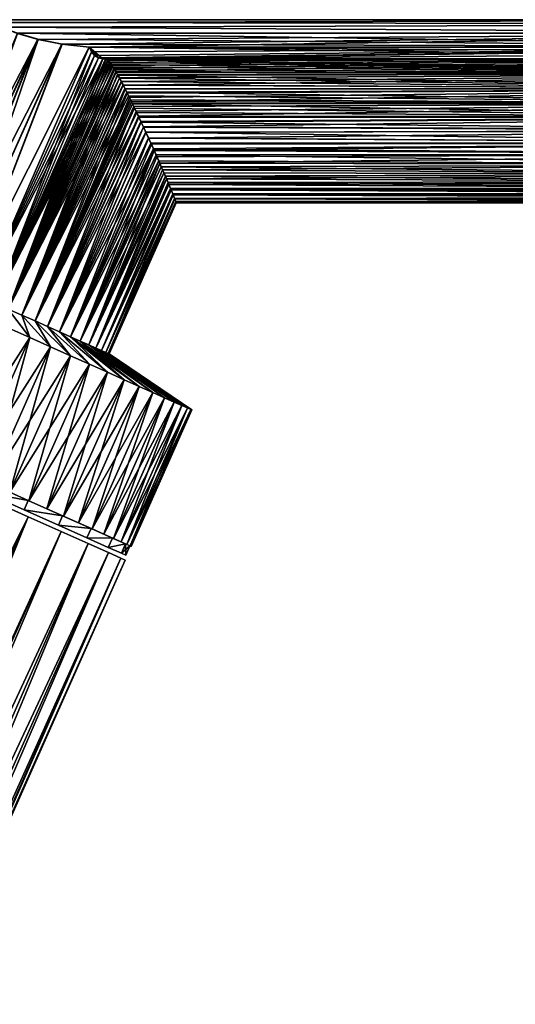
# Model space of a CAD drawing. Header units: millimetres. Extents: x -111 to 111, y -375 to 358.
# Tile 17 of 27: x 38 to 75, y 57 to 130. Entities that reach past the tile are written whole.
import ezdxf

# ---------------------------------------------------------------- set-up
doc = ezdxf.new("R2010")
doc.units = ezdxf.units.MM
doc.header["$LTSCALE"] = 65.185185
for name, color, linetype in [('42', 7, 'CONTINUOUS'), ('43', 7, 'CONTINUOUS'), ('58', 7, 'CONTINUOUS'), ('59', 7, 'CONTINUOUS'), ('6', 7, 'CONTINUOUS'), ('60', 7, 'CONTINUOUS'), ('63', 7, 'CONTINUOUS'), ('65', 7, 'CONTINUOUS'), ('66', 7, 'CONTINUOUS'), ('67', 7, 'CONTINUOUS'), ('68', 7, 'CONTINUOUS'), ('69', 7, 'CONTINUOUS')]:
    doc.layers.add(name, color=color, linetype=linetype)

msp = doc.modelspace()

# ---------------------------------------------------------------- linework, layer by layer
at = {"layer": '42', "color": 7, "linetype": 'CONTINUOUS', "true_color": 0x0060c0}
for points in [[(38.976, 94.381, -14.203), (35.81, 94.97, -15.597), (36.115, 95.655, -15.597), (38.976, 94.381, -14.203)], [(38.671, 93.696, -14.203), (35.81, 94.97, -15.597), (38.976, 94.381, -14.203), (38.671, 93.696, -14.203)], [(41.51, 93.253, -12.188), (38.671, 93.696, -14.203), (38.976, 94.381, -14.203), (41.51, 93.253, -12.188)], [(41.205, 92.567, -12.188), (38.671, 93.696, -14.203), (41.51, 93.253, -12.188), (41.205, 92.567, -12.188)], [(43.606, 92.32, -9.64), (41.205, 92.567, -12.188), (41.51, 93.253, -12.188), (43.606, 92.32, -9.64)], [(43.301, 91.634, -9.64), (41.205, 92.567, -12.188), (43.606, 92.32, -9.64), (43.301, 91.634, -9.64)], [(45.172, 91.622, -6.67), (43.301, 91.634, -9.64), (43.606, 92.32, -9.64), (45.172, 91.622, -6.67)], [(44.867, 90.937, -6.67), (43.301, 91.634, -9.64), (45.172, 91.622, -6.67), (44.867, 90.937, -6.67)], [(46.14, 91.191, -3.41), (44.867, 90.937, -6.67), (45.172, 91.622, -6.67), (46.14, 91.191, -3.41)], [(45.835, 90.506, -3.41), (44.867, 90.937, -6.67), (46.14, 91.191, -3.41), (45.835, 90.506, -3.41)], [(46.467, 91.046), (45.835, 90.506, -3.41), (46.14, 91.191, -3.41), (46.467, 91.046)], [(46.162, 90.36), (45.835, 90.506, -3.41), (46.467, 91.046), (46.162, 90.36)]]:
    msp.add_3dface(points, dxfattribs=at)
at = {"layer": '43', "color": 7, "linetype": 'CONTINUOUS', "true_color": 0x0060c0}
for points in [[(36.115, 95.655, 15.597), (35.811, 94.969, 15.597), (38.976, 94.381, 14.203), (36.115, 95.655, 15.597)], [(35.811, 94.969, 15.597), (38.672, 93.695, 14.202), (38.976, 94.381, 14.203), (35.811, 94.969, 15.597)], [(38.976, 94.381, 14.203), (38.672, 93.695, 14.202), (41.51, 93.253, 12.188), (38.976, 94.381, 14.203)], [(38.672, 93.695, 14.202), (41.206, 92.567, 12.187), (41.51, 93.253, 12.188), (38.672, 93.695, 14.202)], [(41.51, 93.253, 12.188), (41.206, 92.567, 12.187), (43.606, 92.32, 9.64), (41.51, 93.253, 12.188)], [(41.206, 92.567, 12.187), (43.301, 91.634, 9.638), (43.606, 92.32, 9.64), (41.206, 92.567, 12.187)], [(43.606, 92.32, 9.64), (43.301, 91.634, 9.638), (45.172, 91.622, 6.67), (43.606, 92.32, 9.64)], [(43.301, 91.634, 9.638), (44.867, 90.937, 6.669), (45.172, 91.622, 6.67), (43.301, 91.634, 9.638)], [(45.172, 91.622, 6.67), (44.867, 90.937, 6.669), (46.14, 91.191, 3.41), (45.172, 91.622, 6.67)], [(44.867, 90.937, 6.669), (45.835, 90.506, 3.409), (46.14, 91.191, 3.41), (44.867, 90.937, 6.669)], [(45.835, 90.506, 3.409), (46.162, 90.36), (46.14, 91.191, 3.41), (45.835, 90.506, 3.409)], [(46.162, 90.36), (46.467, 91.046), (46.14, 91.191, 3.41), (46.162, 90.36)]]:
    msp.add_3dface(points, dxfattribs=at)
at = {"layer": '58', "color": 7, "linetype": 'CONTINUOUS', "true_color": 0xa2afbf}
for points in [[(37.534, 107.064, -16.41), (39.093, 106.37, -16.14), (33.06, 97.015, -16.41), (37.534, 107.064, -16.41)], [(39.092, 106.37, 16.14), (37.534, 107.064, 16.41), (34.618, 96.321, 16.14), (39.092, 106.37, 16.14)], [(33.06, 97.015, -16.41), (39.093, 106.37, -16.14), (34.618, 96.321, -16.14), (33.06, 97.015, -16.41)], [(36.142, 95.643, 15.693), (39.092, 106.37, 16.14), (34.618, 96.321, 16.14), (36.142, 95.643, 15.693)], [(39.093, 106.37, -16.14), (40.617, 105.691, -15.693), (34.618, 96.321, -16.14), (39.093, 106.37, -16.14)], [(40.616, 105.692, 15.693), (39.092, 106.37, 16.14), (36.142, 95.643, 15.693), (40.616, 105.692, 15.693)], [(34.618, 96.321, -16.14), (40.617, 105.691, -15.693), (36.142, 95.642, -15.693), (34.618, 96.321, -16.14)], [(37.615, 94.987, 15.074), (40.616, 105.692, 15.693), (36.142, 95.643, 15.693), (37.615, 94.987, 15.074)], [(40.617, 105.691, -15.693), (42.089, 105.036, -15.074), (36.142, 95.642, -15.693), (40.617, 105.691, -15.693)], [(42.089, 105.036, 15.074), (40.616, 105.692, 15.693), (37.615, 94.987, 15.074), (42.089, 105.036, 15.074)], [(36.142, 95.642, -15.693), (42.089, 105.036, -15.074), (37.615, 94.987, -15.074), (36.142, 95.642, -15.693)], [(39.02, 94.361, 14.29), (42.089, 105.036, 15.074), (37.615, 94.987, 15.074), (39.02, 94.361, 14.29)], [(42.089, 105.036, -15.074), (43.495, 104.41, -14.29), (37.615, 94.987, -15.074), (42.089, 105.036, -15.074)], [(37.615, 94.987, -15.074), (43.495, 104.41, -14.29), (39.021, 94.361, -14.29), (37.615, 94.987, -15.074)], [(43.495, 104.41, 14.29), (42.089, 105.036, 15.074), (39.02, 94.361, 14.29), (43.495, 104.41, 14.29)], [(40.344, 93.772, 13.35), (43.495, 104.41, 14.29), (39.02, 94.361, 14.29), (40.344, 93.772, 13.35)], [(43.495, 104.41, -14.29), (44.819, 103.82, -13.349), (39.021, 94.361, -14.29), (43.495, 104.41, -14.29)], [(44.818, 103.821, 13.35), (43.495, 104.41, 14.29), (40.344, 93.772, 13.35), (44.818, 103.821, 13.35)], [(39.021, 94.361, -14.29), (44.819, 103.82, -13.349), (40.344, 93.772, -13.349), (39.021, 94.361, -14.29)], [(41.57, 93.226, 12.263), (44.818, 103.821, 13.35), (40.344, 93.772, 13.35), (41.57, 93.226, 12.263)], [(44.819, 103.82, -13.349), (46.045, 103.275, -12.262), (40.344, 93.772, -13.349), (44.819, 103.82, -13.349)], [(46.044, 103.275, 12.263), (44.818, 103.821, 13.35), (41.57, 93.226, 12.263), (46.044, 103.275, 12.263)], [(40.344, 93.772, -13.349), (46.045, 103.275, -12.262), (41.571, 93.226, -12.262), (40.344, 93.772, -13.349)], [(42.686, 92.729, 11.042), (46.044, 103.275, 12.263), (41.57, 93.226, 12.263), (42.686, 92.729, 11.042)], [(46.045, 103.275, -12.262), (47.161, 102.778, -11.041), (41.571, 93.226, -12.262), (46.045, 103.275, -12.262)], [(47.16, 102.778, 11.042), (46.044, 103.275, 12.263), (42.686, 92.729, 11.042), (47.16, 102.778, 11.042)], [(41.571, 93.226, -12.262), (47.161, 102.778, -11.041), (42.686, 92.729, -11.041), (41.571, 93.226, -12.262)], [(43.679, 92.287, 9.7), (47.16, 102.778, 11.042), (42.686, 92.729, 11.042), (43.679, 92.287, 9.7)], [(47.161, 102.778, -11.041), (48.154, 102.336, -9.699), (42.686, 92.729, -11.041), (47.161, 102.778, -11.041)], [(42.686, 92.729, -11.041), (48.154, 102.336, -9.699), (43.679, 92.287, -9.699), (42.686, 92.729, -11.041)], [(48.153, 102.336, 9.7), (47.16, 102.778, 11.042), (43.679, 92.287, 9.7), (48.153, 102.336, 9.7)], [(44.538, 91.904, 8.251), (48.153, 102.336, 9.7), (43.679, 92.287, 9.7), (44.538, 91.904, 8.251)], [(48.154, 102.336, -9.699), (49.013, 101.953, -8.25), (43.679, 92.287, -9.699), (48.154, 102.336, -9.699)], [(49.012, 101.953, 8.251), (48.153, 102.336, 9.7), (44.538, 91.904, 8.251), (49.012, 101.953, 8.251)], [(43.679, 92.287, -9.699), (49.013, 101.953, -8.25), (44.539, 91.904, -8.25), (43.679, 92.287, -9.699)], [(45.255, 91.585, 6.712), (49.012, 101.953, 8.251), (44.538, 91.904, 8.251), (45.255, 91.585, 6.712)], [(49.013, 101.953, -8.25), (49.729, 101.634, -6.711), (44.539, 91.904, -8.25), (49.013, 101.953, -8.25)], [(44.539, 91.904, -8.25), (49.729, 101.634, -6.711), (45.255, 91.585, -6.711), (44.539, 91.904, -8.25)], [(49.729, 101.634, 6.712), (49.012, 101.953, 8.251), (45.255, 91.585, 6.712), (49.729, 101.634, 6.712)], [(45.82, 91.334, 5.1), (49.729, 101.634, 6.712), (45.255, 91.585, 6.712), (45.82, 91.334, 5.1)], [(49.729, 101.634, -6.711), (50.295, 101.382, -5.099), (45.255, 91.585, -6.711), (49.729, 101.634, -6.711)], [(50.294, 101.383, 5.1), (49.729, 101.634, 6.712), (45.82, 91.334, 5.1), (50.294, 101.383, 5.1)], [(45.255, 91.585, -6.711), (50.295, 101.382, -5.099), (45.821, 91.333, -5.099), (45.255, 91.585, -6.711)], [(46.229, 91.152, 3.432), (50.294, 101.383, 5.1), (45.82, 91.334, 5.1), (46.229, 91.152, 3.432)], [(50.295, 101.382, -5.099), (50.703, 101.201, -3.43), (45.821, 91.333, -5.099), (50.295, 101.382, -5.099)], [(45.821, 91.333, -5.099), (50.703, 101.201, -3.43), (46.229, 91.152, -3.43), (45.821, 91.333, -5.099)], [(50.703, 101.201, 3.432), (50.294, 101.383, 5.1), (46.229, 91.152, 3.432), (50.703, 101.201, 3.432)], [(46.476, 91.042, 1.726), (50.703, 101.201, 3.432), (46.229, 91.152, 3.432), (46.476, 91.042, 1.726)], [(50.703, 101.201, -3.43), (50.95, 101.091, -1.724), (46.229, 91.152, -3.43), (50.703, 101.201, -3.43)], [(46.229, 91.152, -3.43), (50.95, 101.091, -1.724), (46.476, 91.042, -1.724), (46.229, 91.152, -3.43)], [(50.95, 101.091, 1.726), (50.703, 101.201, 3.432), (46.476, 91.042, 1.726), (50.95, 101.091, 1.726)], [(46.558, 91.005, 0.001), (50.95, 101.091, 1.726), (46.476, 91.042, 1.726), (46.558, 91.005, 0.001)], [(50.95, 101.091, -1.724), (51.032, 101.054, 0.001), (46.476, 91.042, -1.724), (50.95, 101.091, -1.724)], [(46.476, 91.042, -1.724), (51.032, 101.054, 0.001), (46.558, 91.005, 0.001), (46.476, 91.042, -1.724)], [(51.032, 101.054, 0.001), (50.95, 101.091, 1.726), (46.558, 91.005, 0.001), (51.032, 101.054, 0.001)]]:
    msp.add_3dface(points, dxfattribs=at)
at = {"layer": '59', "color": 7, "linetype": 'CONTINUOUS', "true_color": 0xa2afbf}
for points in [[(37.534, 107.064, 16.41), (39.092, 106.37, 16.14), (37.497, 108.479, 9.183), (37.534, 107.064, 16.41)], [(37.497, 108.479, 9.183), (39.092, 106.37, 16.14), (38.501, 108.033, 8.981), (37.497, 108.479, 9.183)], [(39.093, 106.37, -16.14), (37.534, 107.064, -16.41), (37.497, 108.479, -9.183), (39.093, 106.37, -16.14)], [(38.501, 108.033, -8.981), (39.093, 106.37, -16.14), (37.497, 108.479, -9.183), (38.501, 108.033, -8.981)], [(39.092, 106.37, 16.14), (40.616, 105.692, 15.693), (38.501, 108.033, 8.981), (39.092, 106.37, 16.14)], [(38.501, 108.033, 8.981), (40.616, 105.692, 15.693), (39.475, 107.599, 8.649), (38.501, 108.033, 8.981)], [(40.617, 105.691, -15.693), (39.093, 106.37, -16.14), (38.501, 108.033, -8.981), (40.617, 105.691, -15.693)], [(39.475, 107.599, -8.649), (40.617, 105.691, -15.693), (38.501, 108.033, -8.981), (39.475, 107.599, -8.649)], [(40.616, 105.692, 15.693), (42.089, 105.036, 15.074), (39.475, 107.599, 8.649), (40.616, 105.692, 15.693)], [(39.475, 107.599, 8.649), (42.089, 105.036, 15.074), (40.406, 107.184, 8.19), (39.475, 107.599, 8.649)], [(42.089, 105.036, -15.074), (40.617, 105.691, -15.693), (39.475, 107.599, -8.649), (42.089, 105.036, -15.074)], [(40.406, 107.184, -8.19), (42.089, 105.036, -15.074), (39.475, 107.599, -8.649), (40.406, 107.184, -8.19)], [(42.089, 105.036, 15.074), (43.495, 104.41, 14.29), (40.406, 107.184, 8.19), (42.089, 105.036, 15.074)], [(40.406, 107.184, 8.19), (43.495, 104.41, 14.29), (41.279, 106.796, 7.613), (40.406, 107.184, 8.19)], [(43.495, 104.41, -14.29), (42.089, 105.036, -15.074), (40.406, 107.184, -8.19), (43.495, 104.41, -14.29)], [(41.279, 106.796, -7.613), (43.495, 104.41, -14.29), (40.406, 107.184, -8.19), (41.279, 106.796, -7.613)], [(43.495, 104.41, 14.29), (44.818, 103.821, 13.35), (41.279, 106.796, 7.613), (43.495, 104.41, 14.29)], [(41.279, 106.796, 7.613), (44.818, 103.821, 13.35), (42.082, 106.438, 6.924), (41.279, 106.796, 7.613)], [(44.819, 103.82, -13.349), (43.495, 104.41, -14.29), (41.279, 106.796, -7.613), (44.819, 103.82, -13.349)], [(42.082, 106.438, -6.924), (44.819, 103.82, -13.349), (41.279, 106.796, -7.613), (42.082, 106.438, -6.924)], [(44.818, 103.821, 13.35), (46.044, 103.275, 12.263), (42.082, 106.438, 6.924), (44.818, 103.821, 13.35)], [(46.044, 103.275, 12.263), (47.16, 102.778, 11.042), (42.082, 106.438, 6.924), (46.044, 103.275, 12.263)], [(42.082, 106.438, 6.924), (47.16, 102.778, 11.042), (42.804, 106.117, 6.134), (42.082, 106.438, 6.924)], [(46.045, 103.275, -12.262), (44.819, 103.82, -13.349), (42.082, 106.438, -6.924), (46.045, 103.275, -12.262)], [(42.804, 106.117, -6.134), (46.045, 103.275, -12.262), (42.082, 106.438, -6.924), (42.804, 106.117, -6.134)], [(47.16, 102.778, 11.042), (48.153, 102.336, 9.7), (42.804, 106.117, 6.134), (47.16, 102.778, 11.042)], [(42.804, 106.117, 6.134), (48.153, 102.336, 9.7), (43.433, 105.837, 5.255), (42.804, 106.117, 6.134)], [(48.154, 102.336, -9.699), (47.161, 102.778, -11.041), (42.804, 106.117, -6.134), (48.154, 102.336, -9.699)], [(43.433, 105.837, -5.255), (48.154, 102.336, -9.699), (42.804, 106.117, -6.134), (43.433, 105.837, -5.255)], [(47.161, 102.778, -11.041), (46.045, 103.275, -12.262), (42.804, 106.117, -6.134), (47.161, 102.778, -11.041)], [(48.153, 102.336, 9.7), (49.012, 101.953, 8.251), (43.433, 105.837, 5.255), (48.153, 102.336, 9.7)], [(43.433, 105.837, 5.255), (49.012, 101.953, 8.251), (43.961, 105.602, 4.299), (43.433, 105.837, 5.255)], [(49.013, 101.953, -8.25), (48.154, 102.336, -9.699), (43.433, 105.837, -5.255), (49.013, 101.953, -8.25)], [(43.961, 105.602, -4.299), (49.013, 101.953, -8.25), (43.433, 105.837, -5.255), (43.961, 105.602, -4.299)], [(49.012, 101.953, 8.251), (49.729, 101.634, 6.712), (43.961, 105.602, 4.299), (49.012, 101.953, 8.251)], [(43.961, 105.602, 4.299), (49.729, 101.634, 6.712), (44.38, 105.415, 3.28), (43.961, 105.602, 4.299)], [(49.729, 101.634, -6.711), (49.013, 101.953, -8.25), (43.961, 105.602, -4.299), (49.729, 101.634, -6.711)], [(44.38, 105.415, -3.28), (49.729, 101.634, -6.711), (43.961, 105.602, -4.299), (44.38, 105.415, -3.28)], [(49.729, 101.634, 6.712), (50.294, 101.383, 5.1), (44.38, 105.415, 3.28), (49.729, 101.634, 6.712)], [(44.38, 105.415, 3.28), (50.294, 101.383, 5.1), (44.684, 105.28, 2.214), (44.38, 105.415, 3.28)], [(50.295, 101.382, -5.099), (49.729, 101.634, -6.711), (44.38, 105.415, -3.28), (50.295, 101.382, -5.099)], [(44.684, 105.28, -2.214), (50.295, 101.382, -5.099), (44.38, 105.415, -3.28), (44.684, 105.28, -2.214)], [(50.294, 101.383, 5.1), (50.703, 101.201, 3.432), (44.684, 105.28, 2.214), (50.294, 101.383, 5.1)], [(44.684, 105.28, 2.214), (50.703, 101.201, 3.432), (44.868, 105.198, 1.115), (44.684, 105.28, 2.214)], [(50.703, 101.201, -3.43), (50.295, 101.382, -5.099), (44.684, 105.28, -2.214), (50.703, 101.201, -3.43)], [(44.868, 105.198, -1.115), (50.703, 101.201, -3.43), (44.684, 105.28, -2.214), (44.868, 105.198, -1.115)], [(50.703, 101.201, 3.432), (50.95, 101.091, 1.726), (44.868, 105.198, 1.115), (50.703, 101.201, 3.432)], [(50.95, 101.091, 1.726), (51.032, 101.054, 0.001), (44.868, 105.198, 1.115), (50.95, 101.091, 1.726)], [(44.868, 105.198, 1.115), (51.032, 101.054, 0.001), (44.929, 105.171), (44.868, 105.198, 1.115)], [(50.95, 101.091, -1.724), (50.703, 101.201, -3.43), (44.868, 105.198, -1.115), (50.95, 101.091, -1.724)], [(44.929, 105.171), (50.95, 101.091, -1.724), (44.868, 105.198, -1.115), (44.929, 105.171)], [(51.032, 101.054, 0.001), (50.95, 101.091, -1.724), (44.929, 105.171), (51.032, 101.054, 0.001)]]:
    msp.add_3dface(points, dxfattribs=at)
at = {"layer": '6', "color": 7, "linetype": 'CONTINUOUS', "true_color": 0xa2afbf}
for points in [[(36.225, 94.401, -15.492), (38.975, 93.177, -14.027), (6.925, 28.478, -15.475), (36.225, 94.401, -15.492)], [(38.975, 93.177, 14.027), (36.225, 94.401, 15.492), (10.022, 29.139, 14.269), (38.975, 93.177, 14.027)], [(6.925, 28.478, -15.475), (38.975, 93.177, -14.027), (10.022, 29.139, -14.269), (6.925, 28.478, -15.475)], [(12.735, 29.718, 12.705), (38.975, 93.177, 14.027), (10.022, 29.139, 14.269), (12.735, 29.718, 12.705)], [(10.022, 29.139, -14.269), (38.975, 93.177, -14.027), (12.735, 29.718, -12.704), (10.022, 29.139, -14.269)], [(13.403, 29.861, 12.226), (38.975, 93.177, 14.027), (12.735, 29.718, 12.705), (13.403, 29.861, 12.226)], [(38.975, 93.177, -14.027), (41.398, 92.098, -11.984), (12.735, 29.718, -12.704), (38.975, 93.177, -14.027)], [(41.398, 92.098, 11.984), (38.975, 93.177, 14.027), (13.403, 29.861, 12.226), (41.398, 92.098, 11.984)], [(12.735, 29.718, -12.704), (41.398, 92.098, -11.984), (13.403, 29.861, -12.226), (12.735, 29.718, -12.704)], [(15.013, 30.205, 10.872), (41.398, 92.098, 11.984), (13.403, 29.861, 12.226), (15.013, 30.205, 10.872)], [(13.403, 29.861, -12.226), (41.398, 92.098, -11.984), (15.014, 30.205, -10.871), (13.403, 29.861, -12.226)], [(43.395, 91.209, 9.448), (41.398, 92.098, 11.984), (15.013, 30.205, 10.872), (43.395, 91.209, 9.448)], [(41.398, 92.098, -11.984), (43.395, 91.209, -9.449), (15.014, 30.205, -10.871), (41.398, 92.098, -11.984)], [(16.843, 30.595, 8.852), (43.395, 91.209, 9.448), (15.013, 30.205, 10.872), (16.843, 30.595, 8.852)], [(15.014, 30.205, -10.871), (43.395, 91.209, -9.449), (16.843, 30.595, -8.852), (15.014, 30.205, -10.871)], [(18.232, 30.891, 6.713), (43.395, 91.209, 9.448), (16.843, 30.595, 8.852), (18.232, 30.891, 6.713)], [(43.395, 91.209, -9.449), (44.883, 90.547, -6.524), (16.843, 30.595, -8.852), (43.395, 91.209, -9.449)], [(44.883, 90.547, 6.524), (43.395, 91.209, 9.448), (18.232, 30.891, 6.713), (44.883, 90.547, 6.524)], [(16.843, 30.595, -8.852), (44.883, 90.547, -6.524), (18.232, 30.891, -6.713), (16.843, 30.595, -8.852)], [(19.2, 31.098, 4.504), (44.883, 90.547, 6.524), (18.232, 30.891, 6.713), (19.2, 31.098, 4.504)], [(18.232, 30.891, -6.713), (44.883, 90.547, -6.524), (19.2, 31.098, -4.504), (18.232, 30.891, -6.713)], [(45.801, 90.138, 3.33), (44.883, 90.547, 6.524), (19.2, 31.098, 4.504), (45.801, 90.138, 3.33)], [(44.883, 90.547, -6.524), (45.801, 90.138, -3.33), (19.2, 31.098, -4.504), (44.883, 90.547, -6.524)], [(19.771, 31.22, 2.255), (45.801, 90.138, 3.33), (19.2, 31.098, 4.504), (19.771, 31.22, 2.255)], [(19.2, 31.098, -4.504), (45.801, 90.138, -3.33), (19.771, 31.22, -2.255), (19.2, 31.098, -4.504)], [(19.958, 31.26), (45.801, 90.138, 3.33), (19.771, 31.22, 2.255), (19.958, 31.26)], [(45.801, 90.138, -3.33), (46.111, 90, 0), (19.771, 31.22, -2.255), (45.801, 90.138, -3.33)], [(19.771, 31.22, -2.255), (46.111, 90, 0), (19.958, 31.26), (19.771, 31.22, -2.255)], [(46.111, 90, 0), (45.801, 90.138, 3.33), (19.958, 31.26), (46.111, 90, 0)]]:
    msp.add_3dface(points, dxfattribs=at)
at = {"layer": '60', "color": 7, "linetype": 'CONTINUOUS', "true_color": 0xa2afbf}
for points in [[(36.479, 108.933, 9.25), (37.497, 108.479, 9.183), (44.48, 126.905, 9.25), (36.479, 108.933, 9.25)], [(44.658, 126.868, -9.248), (36.479, 108.933, -9.25), (44.48, 126.905, -9.25), (44.658, 126.868, -9.248)], [(44.82, 126.784, -9.243), (36.479, 108.933, -9.25), (44.658, 126.868, -9.248), (44.82, 126.784, -9.243)], [(44.48, 126.905, 9.25), (37.497, 108.479, 9.183), (44.691, 126.849, 9.248), (44.48, 126.905, 9.25)], [(44.691, 126.849, 9.248), (37.497, 108.479, 9.183), (44.872, 126.742, 9.24), (44.691, 126.849, 9.248)], [(44.963, 126.646, -9.234), (36.479, 108.933, -9.25), (44.82, 126.784, -9.243), (44.963, 126.646, -9.234)], [(45.095, 126.484, -9.221), (36.479, 108.933, -9.25), (44.963, 126.646, -9.234), (45.095, 126.484, -9.221)], [(45.218, 126.303, -9.204), (36.479, 108.933, -9.25), (45.095, 126.484, -9.221), (45.218, 126.303, -9.204)], [(45.339, 126.111, -9.184), (36.479, 108.933, -9.25), (45.218, 126.303, -9.204), (45.339, 126.111, -9.184)], [(37.497, 108.479, -9.183), (36.479, 108.933, -9.25), (45.339, 126.111, -9.184), (37.497, 108.479, -9.183)], [(44.872, 126.742, 9.24), (37.497, 108.479, 9.183), (45.02, 126.58, 9.229), (44.872, 126.742, 9.24)], [(45.02, 126.58, 9.229), (37.497, 108.479, 9.183), (45.158, 126.396, 9.213), (45.02, 126.58, 9.229)], [(45.158, 126.396, 9.213), (37.497, 108.479, 9.183), (45.287, 126.194, 9.193), (45.158, 126.396, 9.213)], [(45.287, 126.194, 9.193), (37.497, 108.479, 9.183), (45.42, 125.973, 9.167), (45.287, 126.194, 9.193)], [(45.458, 125.907, -9.158), (37.497, 108.479, -9.183), (45.339, 126.111, -9.184), (45.458, 125.907, -9.158)], [(37.497, 108.479, 9.183), (38.501, 108.033, 8.981), (45.42, 125.973, 9.167), (37.497, 108.479, 9.183)], [(45.579, 125.693, -9.128), (37.497, 108.479, -9.183), (45.458, 125.907, -9.158), (45.579, 125.693, -9.128)], [(45.702, 125.468, -9.092), (37.497, 108.479, -9.183), (45.579, 125.693, -9.128), (45.702, 125.468, -9.092)], [(45.828, 125.231, -9.05), (37.497, 108.479, -9.183), (45.702, 125.468, -9.092), (45.828, 125.231, -9.05)], [(45.42, 125.973, 9.167), (38.501, 108.033, 8.981), (45.555, 125.736, 9.134), (45.42, 125.973, 9.167)], [(45.555, 125.736, 9.134), (38.501, 108.033, 8.981), (45.694, 125.483, 9.095), (45.555, 125.736, 9.134)], [(45.694, 125.483, 9.095), (38.501, 108.033, 8.981), (45.835, 125.218, 9.048), (45.694, 125.483, 9.095)], [(45.958, 124.982, -9.001), (37.497, 108.479, -9.183), (45.828, 125.231, -9.05), (45.958, 124.982, -9.001)], [(38.501, 108.033, -8.981), (37.497, 108.479, -9.183), (45.958, 124.982, -9.001), (38.501, 108.033, -8.981)], [(45.835, 125.218, 9.048), (38.501, 108.033, 8.981), (45.977, 124.944, 8.993), (45.835, 125.218, 9.048)], [(46.091, 124.721, -8.944), (38.501, 108.033, -8.981), (45.958, 124.982, -9.001), (46.091, 124.721, -8.944)], [(45.977, 124.944, 8.993), (38.501, 108.033, 8.981), (46.123, 124.658, 8.929), (45.977, 124.944, 8.993)], [(46.228, 124.449, -8.878), (38.501, 108.033, -8.981), (46.091, 124.721, -8.944), (46.228, 124.449, -8.878)], [(38.501, 108.033, 8.981), (39.475, 107.599, 8.649), (46.123, 124.658, 8.929), (38.501, 108.033, 8.981)], [(46.123, 124.658, 8.929), (39.475, 107.599, 8.649), (46.273, 124.358, 8.855), (46.123, 124.658, 8.929)], [(46.368, 124.166, -8.804), (38.501, 108.033, -8.981), (46.228, 124.449, -8.878), (46.368, 124.166, -8.804)], [(46.512, 123.874, -8.719), (38.501, 108.033, -8.981), (46.368, 124.166, -8.804), (46.512, 123.874, -8.719)], [(46.273, 124.358, 8.855), (39.475, 107.599, 8.649), (46.428, 124.045, 8.77), (46.273, 124.358, 8.855)], [(46.428, 124.045, 8.77), (39.475, 107.599, 8.649), (46.587, 123.72, 8.672), (46.428, 124.045, 8.77)], [(39.475, 107.599, -8.649), (38.501, 108.033, -8.981), (46.512, 123.874, -8.719), (39.475, 107.599, -8.649)], [(46.659, 123.571, -8.624), (39.475, 107.599, -8.649), (46.512, 123.874, -8.719), (46.659, 123.571, -8.624)], [(46.587, 123.72, 8.672), (39.475, 107.599, 8.649), (46.75, 123.383, 8.56), (46.587, 123.72, 8.672)], [(46.811, 123.257, -8.516), (39.475, 107.599, -8.649), (46.659, 123.571, -8.624), (46.811, 123.257, -8.516)], [(39.475, 107.599, 8.649), (40.406, 107.184, 8.19), (46.75, 123.383, 8.56), (39.475, 107.599, 8.649)], [(46.967, 122.931, -8.393), (39.475, 107.599, -8.649), (46.811, 123.257, -8.516), (46.967, 122.931, -8.393)], [(46.75, 123.383, 8.56), (40.406, 107.184, 8.19), (46.919, 123.032, 8.432), (46.75, 123.383, 8.56)], [(47.128, 122.591, -8.255), (39.475, 107.599, -8.649), (46.967, 122.931, -8.393), (47.128, 122.591, -8.255)], [(40.406, 107.184, -8.19), (39.475, 107.599, -8.649), (47.128, 122.591, -8.255), (40.406, 107.184, -8.19)], [(46.919, 123.032, 8.432), (40.406, 107.184, 8.19), (47.092, 122.667, 8.287), (46.919, 123.032, 8.432)], [(47.092, 122.667, 8.287), (40.406, 107.184, 8.19), (47.271, 122.286, 8.121), (47.092, 122.667, 8.287)], [(47.294, 122.237, -8.099), (40.406, 107.184, -8.19), (47.128, 122.591, -8.255), (47.294, 122.237, -8.099)], [(40.406, 107.184, 8.19), (41.279, 106.796, 7.613), (47.271, 122.286, 8.121), (40.406, 107.184, 8.19)], [(47.466, 121.869, -7.922), (40.406, 107.184, -8.19), (47.294, 122.237, -8.099), (47.466, 121.869, -7.922)], [(47.644, 121.486, -7.721), (40.406, 107.184, -8.19), (47.466, 121.869, -7.922), (47.644, 121.486, -7.721)], [(47.271, 122.286, 8.121), (41.279, 106.796, 7.613), (47.456, 121.89, 7.932), (47.271, 122.286, 8.121)], [(47.456, 121.89, 7.932), (41.279, 106.796, 7.613), (47.648, 121.476, 7.716), (47.456, 121.89, 7.932)], [(41.279, 106.796, -7.613), (40.406, 107.184, -8.19), (47.644, 121.486, -7.721), (41.279, 106.796, -7.613)], [(47.826, 121.089, -7.495), (41.279, 106.796, -7.613), (47.644, 121.486, -7.721), (47.826, 121.089, -7.495)], [(47.648, 121.476, 7.716), (41.279, 106.796, 7.613), (47.845, 121.047, 7.469), (47.648, 121.476, 7.716)], [(48.013, 120.679, -7.238), (41.279, 106.796, -7.613), (47.826, 121.089, -7.495), (48.013, 120.679, -7.238)], [(41.279, 106.796, 7.613), (42.082, 106.438, 6.924), (47.845, 121.047, 7.469), (41.279, 106.796, 7.613)], [(47.845, 121.047, 7.469), (42.082, 106.438, 6.924), (48.047, 120.603, 7.189), (47.845, 121.047, 7.469)], [(48.203, 120.257, -6.95), (41.279, 106.796, -7.613), (48.013, 120.679, -7.238), (48.203, 120.257, -6.95)], [(48.047, 120.603, 7.189), (42.082, 106.438, 6.924), (48.253, 120.147, 6.869), (48.047, 120.603, 7.189)], [(42.082, 106.438, -6.924), (41.279, 106.796, -7.613), (48.203, 120.257, -6.95), (42.082, 106.438, -6.924)], [(48.395, 119.827, -6.625), (42.082, 106.438, -6.924), (48.203, 120.257, -6.95), (48.395, 119.827, -6.625)], [(42.082, 106.438, 6.924), (42.804, 106.117, 6.134), (48.253, 120.147, 6.869), (42.082, 106.438, 6.924)], [(48.589, 119.39, -6.26), (42.082, 106.438, -6.924), (48.395, 119.827, -6.625), (48.589, 119.39, -6.26)], [(48.253, 120.147, 6.869), (42.804, 106.117, 6.134), (48.46, 119.68, 6.507), (48.253, 120.147, 6.869)], [(48.46, 119.68, 6.507), (42.804, 106.117, 6.134), (48.669, 119.207, 6.095), (48.46, 119.68, 6.507)], [(42.804, 106.117, -6.134), (42.082, 106.438, -6.924), (48.589, 119.39, -6.26), (42.804, 106.117, -6.134)], [(48.782, 118.948, -5.849), (42.804, 106.117, -6.134), (48.589, 119.39, -6.26), (48.782, 118.948, -5.849)], [(42.804, 106.117, 6.134), (43.433, 105.837, 5.255), (48.669, 119.207, 6.095), (42.804, 106.117, 6.134)], [(48.974, 118.506, -5.384), (42.804, 106.117, -6.134), (48.782, 118.948, -5.849), (48.974, 118.506, -5.384)], [(48.669, 119.207, 6.095), (43.433, 105.837, 5.255), (48.877, 118.729, 5.627), (48.669, 119.207, 6.095)], [(43.433, 105.837, -5.255), (42.804, 106.117, -6.134), (48.974, 118.506, -5.384), (43.433, 105.837, -5.255)], [(48.877, 118.729, 5.627), (43.433, 105.837, 5.255), (49.082, 118.254, 5.093), (48.877, 118.729, 5.627)], [(49.161, 118.067, -4.859), (43.433, 105.837, -5.255), (48.974, 118.506, -5.384), (49.161, 118.067, -4.859)], [(43.433, 105.837, 5.255), (43.961, 105.602, 4.299), (49.082, 118.254, 5.093), (43.433, 105.837, 5.255)], [(49.082, 118.254, 5.093), (43.961, 105.602, 4.299), (49.279, 117.791, 4.484), (49.082, 118.254, 5.093)], [(43.961, 105.602, -4.299), (43.433, 105.837, -5.255), (49.161, 118.067, -4.859), (43.961, 105.602, -4.299)], [(49.342, 117.642, -4.264), (43.961, 105.602, -4.299), (49.161, 118.067, -4.859), (49.342, 117.642, -4.264)], [(49.279, 117.791, 4.484), (43.961, 105.602, 4.299), (49.462, 117.35, 3.792), (49.279, 117.791, 4.484)], [(49.507, 117.24, -3.594), (43.961, 105.602, -4.299), (49.342, 117.642, -4.264), (49.507, 117.24, -3.594)], [(43.961, 105.602, 4.299), (44.38, 105.415, 3.28), (49.462, 117.35, 3.792), (43.961, 105.602, 4.299)], [(44.38, 105.415, -3.28), (43.961, 105.602, -4.299), (49.507, 117.24, -3.594), (44.38, 105.415, -3.28)], [(49.462, 117.35, 3.792), (44.38, 105.415, 3.28), (49.627, 116.953, 3.002), (49.462, 117.35, 3.792)], [(49.656, 116.881, -2.835), (44.38, 105.415, -3.28), (49.507, 117.24, -3.594), (49.656, 116.881, -2.835)], [(44.38, 105.415, 3.28), (44.684, 105.28, 2.214), (49.627, 116.953, 3.002), (44.38, 105.415, 3.28)], [(44.684, 105.28, -2.214), (44.38, 105.415, -3.28), (49.656, 116.881, -2.835), (44.684, 105.28, -2.214)], [(49.627, 116.953, 3.002), (44.684, 105.28, 2.214), (49.759, 116.617, 2.11), (49.627, 116.953, 3.002)], [(49.773, 116.581, -1.986), (44.684, 105.28, -2.214), (49.656, 116.881, -2.835), (49.773, 116.581, -1.986)], [(44.684, 105.28, 2.214), (44.868, 105.198, 1.115), (49.759, 116.617, 2.11), (44.684, 105.28, 2.214)], [(44.868, 105.198, -1.115), (44.684, 105.28, -2.214), (49.773, 116.581, -1.986), (44.868, 105.198, -1.115)], [(49.759, 116.617, 2.11), (44.868, 105.198, 1.115), (49.855, 116.397, 1.106), (49.759, 116.617, 2.11)], [(49.858, 116.386, -1.038), (44.868, 105.198, -1.115), (49.773, 116.581, -1.986), (49.858, 116.386, -1.038)], [(44.868, 105.198, 1.115), (44.929, 105.171), (49.855, 116.397, 1.106), (44.868, 105.198, 1.115)], [(49.884, 116.299), (44.868, 105.198, -1.115), (49.858, 116.386, -1.038), (49.884, 116.299)], [(44.929, 105.171), (44.868, 105.198, -1.115), (49.884, 116.299), (44.929, 105.171)], [(49.855, 116.397, 1.106), (44.929, 105.171), (49.884, 116.299), (49.855, 116.397, 1.106)]]:
    msp.add_3dface(points, dxfattribs=at)
at = {"layer": '63', "color": 7, "linetype": 'CONTINUOUS', "true_color": 0xa2afbf}
for points in [[(39.69, 128.331, -7.81), (30.872, 111.429, -6.921), (38.173, 128.775, -6.557), (39.69, 128.331, -7.81)], [(31.676, 111.071, -7.611), (30.872, 111.429, -6.921), (39.69, 128.331, -7.81), (31.676, 111.071, -7.611)], [(32.55, 110.682, -8.189), (31.676, 111.071, -7.611), (39.69, 128.331, -7.81), (32.55, 110.682, -8.189)], [(38.187, 128.77, 6.571), (31.681, 111.069, 7.615), (39.707, 128.327, 7.82), (38.187, 128.77, 6.571)], [(31.681, 111.069, 7.615), (32.555, 110.68, 8.192), (39.707, 128.327, 7.82), (31.681, 111.069, 7.615)], [(41.462, 127.969, -8.681), (32.55, 110.682, -8.189), (39.69, 128.331, -7.81), (41.462, 127.969, -8.681)], [(32.555, 110.68, 8.192), (33.485, 110.266, 8.65), (39.707, 128.327, 7.82), (32.555, 110.68, 8.192)], [(39.707, 128.327, 7.82), (33.485, 110.266, 8.65), (41.479, 127.966, 8.688), (39.707, 128.327, 7.82)], [(33.481, 110.268, -8.648), (32.55, 110.682, -8.189), (41.462, 127.969, -8.681), (33.481, 110.268, -8.648)], [(34.455, 109.834, -8.981), (33.481, 110.268, -8.648), (41.462, 127.969, -8.681), (34.455, 109.834, -8.981)], [(33.485, 110.266, 8.65), (34.458, 109.832, 8.982), (41.479, 127.966, 8.688), (33.485, 110.266, 8.65)], [(43.457, 127.75, -9.161), (34.455, 109.834, -8.981), (41.462, 127.969, -8.681), (43.457, 127.75, -9.161)], [(35.46, 109.387, -9.182), (34.455, 109.834, -8.981), (43.457, 127.75, -9.161), (35.46, 109.387, -9.182)], [(41.479, 127.966, 8.688), (34.458, 109.832, 8.982), (43.457, 127.75, 9.161), (41.479, 127.966, 8.688)], [(34.458, 109.832, 8.982), (35.461, 109.386, 9.183), (43.457, 127.75, 9.161), (34.458, 109.832, 8.982)], [(43.626, 127.4, -9.198), (35.46, 109.387, -9.182), (43.457, 127.75, -9.161), (43.626, 127.4, -9.198)], [(43.457, 127.75, 9.161), (35.461, 109.386, 9.183), (43.628, 127.398, 9.198), (43.457, 127.75, 9.161)], [(43.856, 127.132, -9.226), (35.46, 109.387, -9.182), (43.626, 127.4, -9.198), (43.856, 127.132, -9.226)], [(44.143, 126.961, -9.244), (35.46, 109.387, -9.182), (43.856, 127.132, -9.226), (44.143, 126.961, -9.244)], [(44.48, 126.905, -9.25), (35.46, 109.387, -9.182), (44.143, 126.961, -9.244), (44.48, 126.905, -9.25)], [(44.48, 126.905, -9.25), (36.479, 108.933, -9.25), (35.46, 109.387, -9.182), (44.48, 126.905, -9.25)], [(35.461, 109.386, 9.183), (36.479, 108.933, 9.25), (43.628, 127.398, 9.198), (35.461, 109.386, 9.183)], [(43.628, 127.398, 9.198), (36.479, 108.933, 9.25), (43.861, 127.129, 9.226), (43.628, 127.398, 9.198)], [(43.861, 127.129, 9.226), (36.479, 108.933, 9.25), (44.148, 126.959, 9.244), (43.861, 127.129, 9.226)], [(36.479, 108.933, 9.25), (44.48, 126.905, 9.25), (44.148, 126.959, 9.244), (36.479, 108.933, 9.25)]]:
    msp.add_3dface(points, dxfattribs=at)
at = {"layer": '65', "color": 7, "linetype": 'CONTINUOUS', "true_color": 0xa2afbf}
for points in [[(44.48, 126.905, 9.25), (44.691, 126.849, 9.248), (107.869, 126.905, 9.25), (44.48, 126.905, 9.25)], [(44.691, 126.849, 9.248), (44.872, 126.742, 9.24), (107.869, 126.905, 9.25), (44.691, 126.849, 9.248)], [(44.872, 126.742, 9.24), (45.02, 126.58, 9.229), (107.869, 126.905, 9.25), (44.872, 126.742, 9.24)], [(45.02, 126.58, 9.229), (45.158, 126.396, 9.213), (107.869, 126.905, 9.25), (45.02, 126.58, 9.229)], [(45.158, 126.396, 9.213), (45.287, 126.194, 9.193), (107.869, 126.905, 9.25), (45.158, 126.396, 9.213)], [(45.287, 126.194, 9.193), (45.42, 125.973, 9.167), (107.869, 126.905, 9.25), (45.287, 126.194, 9.193)], [(45.42, 125.973, 9.167), (107.429, 125.776, 9.129), (107.869, 126.905, 9.25), (45.42, 125.973, 9.167)], [(45.42, 125.973, 9.167), (45.555, 125.736, 9.134), (107.429, 125.776, 9.129), (45.42, 125.973, 9.167)], [(45.555, 125.736, 9.134), (45.694, 125.483, 9.095), (107.429, 125.776, 9.129), (45.555, 125.736, 9.134)], [(45.694, 125.483, 9.095), (45.835, 125.218, 9.048), (107.429, 125.776, 9.129), (45.694, 125.483, 9.095)], [(45.835, 125.218, 9.048), (45.977, 124.944, 8.993), (107.429, 125.776, 9.129), (45.835, 125.218, 9.048)], [(45.977, 124.944, 8.993), (107.046, 124.685, 8.927), (107.429, 125.776, 9.129), (45.977, 124.944, 8.993)], [(45.977, 124.944, 8.993), (46.123, 124.658, 8.929), (107.046, 124.685, 8.927), (45.977, 124.944, 8.993)], [(46.123, 124.658, 8.929), (46.273, 124.358, 8.855), (107.046, 124.685, 8.927), (46.123, 124.658, 8.929)], [(46.273, 124.358, 8.855), (46.428, 124.045, 8.77), (107.046, 124.685, 8.927), (46.273, 124.358, 8.855)], [(46.428, 124.045, 8.77), (46.587, 123.72, 8.672), (107.046, 124.685, 8.927), (46.428, 124.045, 8.77)], [(46.587, 123.72, 8.672), (106.717, 123.633, 8.642), (107.046, 124.685, 8.927), (46.587, 123.72, 8.672)], [(46.587, 123.72, 8.672), (46.75, 123.383, 8.56), (106.717, 123.633, 8.642), (46.587, 123.72, 8.672)], [(46.75, 123.383, 8.56), (46.919, 123.032, 8.432), (106.717, 123.633, 8.642), (46.75, 123.383, 8.56)], [(46.919, 123.032, 8.432), (47.092, 122.667, 8.287), (106.717, 123.633, 8.642), (46.919, 123.032, 8.432)], [(47.092, 122.667, 8.287), (106.44, 122.616, 8.266), (106.717, 123.633, 8.642), (47.092, 122.667, 8.287)], [(47.092, 122.667, 8.287), (47.271, 122.286, 8.121), (106.44, 122.616, 8.266), (47.092, 122.667, 8.287)], [(47.271, 122.286, 8.121), (47.456, 121.89, 7.932), (106.44, 122.616, 8.266), (47.271, 122.286, 8.121)], [(47.456, 121.89, 7.932), (106.21, 121.635, 7.797), (106.44, 122.616, 8.266), (47.456, 121.89, 7.932)], [(47.456, 121.89, 7.932), (47.648, 121.476, 7.716), (106.21, 121.635, 7.797), (47.456, 121.89, 7.932)], [(47.648, 121.476, 7.716), (47.845, 121.047, 7.469), (106.21, 121.635, 7.797), (47.648, 121.476, 7.716)], [(47.845, 121.047, 7.469), (106.021, 120.717, 7.26), (106.21, 121.635, 7.797), (47.845, 121.047, 7.469)], [(47.845, 121.047, 7.469), (48.047, 120.603, 7.189), (106.021, 120.717, 7.26), (47.845, 121.047, 7.469)], [(48.047, 120.603, 7.189), (48.253, 120.147, 6.869), (106.021, 120.717, 7.26), (48.047, 120.603, 7.189)], [(48.253, 120.147, 6.869), (105.87, 119.882, 6.67), (106.021, 120.717, 7.26), (48.253, 120.147, 6.869)], [(48.253, 120.147, 6.869), (48.46, 119.68, 6.507), (105.87, 119.882, 6.67), (48.253, 120.147, 6.869)], [(48.46, 119.68, 6.507), (48.669, 119.207, 6.095), (105.87, 119.882, 6.67), (48.46, 119.68, 6.507)], [(48.669, 119.207, 6.095), (105.754, 119.118, 6.009), (105.87, 119.882, 6.67), (48.669, 119.207, 6.095)], [(48.669, 119.207, 6.095), (48.877, 118.729, 5.627), (105.754, 119.118, 6.009), (48.669, 119.207, 6.095)], [(48.877, 118.729, 5.627), (105.662, 118.44, 5.304), (105.754, 119.118, 6.009), (48.877, 118.729, 5.627)], [(48.877, 118.729, 5.627), (49.082, 118.254, 5.093), (105.662, 118.44, 5.304), (48.877, 118.729, 5.627)], [(49.082, 118.254, 5.093), (105.59, 117.859, 4.584), (105.662, 118.44, 5.304), (49.082, 118.254, 5.093)], [(49.082, 118.254, 5.093), (49.279, 117.791, 4.484), (105.59, 117.859, 4.584), (49.082, 118.254, 5.093)], [(49.279, 117.791, 4.484), (105.538, 117.375, 3.837), (105.59, 117.859, 4.584), (49.279, 117.791, 4.484)], [(49.279, 117.791, 4.484), (49.462, 117.35, 3.792), (105.538, 117.375, 3.837), (49.279, 117.791, 4.484)], [(49.462, 117.35, 3.792), (105.501, 116.985, 3.071), (105.538, 117.375, 3.837), (49.462, 117.35, 3.792)], [(49.462, 117.35, 3.792), (49.627, 116.953, 3.002), (105.501, 116.985, 3.071), (49.462, 117.35, 3.792)], [(49.627, 116.953, 3.002), (105.471, 116.681, 2.305), (105.501, 116.985, 3.071), (49.627, 116.953, 3.002)], [(49.627, 116.953, 3.002), (49.759, 116.617, 2.11), (105.471, 116.681, 2.305), (49.627, 116.953, 3.002)], [(49.759, 116.617, 2.11), (105.45, 116.465, 1.539), (105.471, 116.681, 2.305), (49.759, 116.617, 2.11)], [(49.759, 116.617, 2.11), (49.855, 116.397, 1.106), (105.45, 116.465, 1.539), (49.759, 116.617, 2.11)], [(49.855, 116.397, 1.106), (49.884, 116.299), (105.45, 116.465, 1.539), (49.855, 116.397, 1.106)], [(49.884, 116.299), (105.437, 116.299), (105.45, 116.465, 1.539), (49.884, 116.299)]]:
    msp.add_3dface(points, dxfattribs=at)
at = {"layer": '66', "color": 7, "linetype": 'CONTINUOUS', "true_color": 0xa2afbf}
for points in [[(44.48, 126.905, 9.25), (43.457, 127.75, 9.161), (44.148, 126.959, 9.244), (44.48, 126.905, 9.25)], [(43.457, 127.75, 9.161), (44.48, 126.905, 9.25), (107.869, 126.905, 9.25), (43.457, 127.75, 9.161)], [(43.457, 127.75, 9.161), (43.628, 127.398, 9.198), (43.861, 127.129, 9.226), (43.457, 127.75, 9.161)], [(43.457, 127.75, 9.161), (43.861, 127.129, 9.226), (44.148, 126.959, 9.244), (43.457, 127.75, 9.161)], [(108.291, 127.75, 9.161), (43.457, 127.75, 9.161), (108.08, 127.326, 9.206), (108.291, 127.75, 9.161)], [(43.457, 127.75, 9.161), (107.869, 126.905, 9.25), (108.08, 127.326, 9.206), (43.457, 127.75, 9.161)]]:
    msp.add_3dface(points, dxfattribs=at)
at = {"layer": '67', "color": 7, "linetype": 'CONTINUOUS', "true_color": 0xa2afbf}
for points in [[(36.122, 129.578, -3.075), (35.697, 129.774, -1.036), (111.389, 129.762, -1.288), (36.122, 129.578, -3.075)], [(35.697, 129.774, -1.036), (35.699, 129.773, 1.057), (111.389, 129.762, -1.288), (35.697, 129.774, -1.036)], [(35.699, 129.773, 1.057), (36.128, 129.575, 3.095), (111.388, 129.762, 1.292), (35.699, 129.773, 1.057)], [(35.699, 129.773, 1.057), (111.388, 129.762, 1.292), (111.389, 129.762, -1.288), (35.699, 129.773, 1.057)], [(36.122, 129.578, -3.075), (111.389, 129.762, -1.288), (110.896, 129.442, -3.91), (36.122, 129.578, -3.075)], [(36.128, 129.575, 3.095), (110.894, 129.441, 3.915), (111.388, 129.762, 1.292), (36.128, 129.575, 3.095)], [(36.962, 129.22, -4.956), (36.122, 129.578, -3.075), (110.896, 129.442, -3.91), (36.962, 129.22, -4.956)], [(36.128, 129.575, 3.095), (36.972, 129.216, 4.973), (110.894, 129.441, 3.915), (36.128, 129.575, 3.095)], [(36.962, 129.22, -4.956), (110.896, 129.442, -3.91), (109.873, 128.775, -6.547), (36.962, 129.22, -4.956)], [(38.173, 128.775, -6.557), (36.962, 129.22, -4.956), (109.873, 128.775, -6.547), (38.173, 128.775, -6.557)], [(36.972, 129.216, 4.973), (109.871, 128.774, 6.552), (110.894, 129.441, 3.915), (36.972, 129.216, 4.973)], [(36.972, 129.216, 4.973), (38.187, 128.77, 6.571), (109.871, 128.774, 6.552), (36.972, 129.216, 4.973)], [(39.69, 128.331, -7.81), (38.173, 128.775, -6.557), (108.291, 127.75, -9.161), (39.69, 128.331, -7.81)], [(38.173, 128.775, -6.557), (109.873, 128.775, -6.547), (108.291, 127.75, -9.161), (38.173, 128.775, -6.557)], [(38.187, 128.77, 6.571), (39.707, 128.327, 7.82), (109.871, 128.774, 6.552), (38.187, 128.77, 6.571)], [(41.462, 127.969, -8.681), (39.69, 128.331, -7.81), (108.291, 127.75, -9.161), (41.462, 127.969, -8.681)], [(39.707, 128.327, 7.82), (41.479, 127.966, 8.688), (109.871, 128.774, 6.552), (39.707, 128.327, 7.82)], [(41.479, 127.966, 8.688), (43.457, 127.75, 9.161), (109.871, 128.774, 6.552), (41.479, 127.966, 8.688)], [(43.457, 127.75, 9.161), (108.291, 127.75, 9.161), (109.871, 128.774, 6.552), (43.457, 127.75, 9.161)], [(43.457, 127.75, -9.161), (41.462, 127.969, -8.681), (108.291, 127.75, -9.161), (43.457, 127.75, -9.161)]]:
    msp.add_3dface(points, dxfattribs=at)
at = {"layer": '68', "color": 7, "linetype": 'CONTINUOUS', "true_color": 0xa2afbf}
for points in [[(43.626, 127.4, -9.198), (43.457, 127.75, -9.161), (108.291, 127.75, -9.161), (43.626, 127.4, -9.198)], [(43.856, 127.132, -9.226), (43.626, 127.4, -9.198), (108.291, 127.75, -9.161), (43.856, 127.132, -9.226)], [(44.143, 126.961, -9.244), (43.856, 127.132, -9.226), (108.291, 127.75, -9.161), (44.143, 126.961, -9.244)], [(44.48, 126.905, -9.25), (44.143, 126.961, -9.244), (108.291, 127.75, -9.161), (44.48, 126.905, -9.25)], [(108.291, 127.75, -9.161), (108.08, 127.327, -9.206), (44.48, 126.905, -9.25), (108.291, 127.75, -9.161)], [(107.869, 126.905, -9.25), (44.48, 126.905, -9.25), (108.08, 127.327, -9.206), (107.869, 126.905, -9.25)]]:
    msp.add_3dface(points, dxfattribs=at)
at = {"layer": '69', "color": 7, "linetype": 'CONTINUOUS', "true_color": 0xa2afbf}
for points in [[(44.658, 126.868, -9.248), (44.48, 126.905, -9.25), (107.425, 125.763, -9.127), (44.658, 126.868, -9.248)], [(44.48, 126.905, -9.25), (107.869, 126.905, -9.25), (107.425, 125.763, -9.127), (44.48, 126.905, -9.25)], [(44.82, 126.784, -9.243), (44.658, 126.868, -9.248), (107.425, 125.763, -9.127), (44.82, 126.784, -9.243)], [(44.963, 126.646, -9.234), (44.82, 126.784, -9.243), (107.425, 125.763, -9.127), (44.963, 126.646, -9.234)], [(45.095, 126.484, -9.221), (44.963, 126.646, -9.234), (107.425, 125.763, -9.127), (45.095, 126.484, -9.221)], [(45.218, 126.303, -9.204), (45.095, 126.484, -9.221), (107.425, 125.763, -9.127), (45.218, 126.303, -9.204)], [(45.339, 126.111, -9.184), (45.218, 126.303, -9.204), (107.425, 125.763, -9.127), (45.339, 126.111, -9.184)], [(45.458, 125.907, -9.158), (45.339, 126.111, -9.184), (107.425, 125.763, -9.127), (45.458, 125.907, -9.158)], [(45.579, 125.693, -9.128), (45.458, 125.907, -9.158), (107.425, 125.763, -9.127), (45.579, 125.693, -9.128)], [(45.579, 125.693, -9.128), (107.425, 125.763, -9.127), (107.038, 124.662, -8.921), (45.579, 125.693, -9.128)], [(45.702, 125.468, -9.092), (45.579, 125.693, -9.128), (107.038, 124.662, -8.921), (45.702, 125.468, -9.092)], [(45.828, 125.231, -9.05), (45.702, 125.468, -9.092), (107.038, 124.662, -8.921), (45.828, 125.231, -9.05)], [(45.958, 124.982, -9.001), (45.828, 125.231, -9.05), (107.038, 124.662, -8.921), (45.958, 124.982, -9.001)], [(46.091, 124.721, -8.944), (45.958, 124.982, -9.001), (107.038, 124.662, -8.921), (46.091, 124.721, -8.944)], [(46.228, 124.449, -8.878), (46.091, 124.721, -8.944), (107.038, 124.662, -8.921), (46.228, 124.449, -8.878)], [(46.228, 124.449, -8.878), (107.038, 124.662, -8.921), (106.708, 123.602, -8.632), (46.228, 124.449, -8.878)], [(46.368, 124.166, -8.804), (46.228, 124.449, -8.878), (106.708, 123.602, -8.632), (46.368, 124.166, -8.804)], [(46.512, 123.874, -8.719), (46.368, 124.166, -8.804), (106.708, 123.602, -8.632), (46.512, 123.874, -8.719)], [(46.659, 123.571, -8.624), (46.512, 123.874, -8.719), (106.708, 123.602, -8.632), (46.659, 123.571, -8.624)], [(46.659, 123.571, -8.624), (106.708, 123.602, -8.632), (106.43, 122.578, -8.25), (46.659, 123.571, -8.624)], [(46.811, 123.257, -8.516), (46.659, 123.571, -8.624), (106.43, 122.578, -8.25), (46.811, 123.257, -8.516)], [(46.967, 122.931, -8.393), (46.811, 123.257, -8.516), (106.43, 122.578, -8.25), (46.967, 122.931, -8.393)], [(47.128, 122.591, -8.255), (46.967, 122.931, -8.393), (106.43, 122.578, -8.25), (47.128, 122.591, -8.255)], [(47.294, 122.237, -8.099), (47.128, 122.591, -8.255), (106.43, 122.578, -8.25), (47.294, 122.237, -8.099)], [(47.294, 122.237, -8.099), (106.43, 122.578, -8.25), (106.201, 121.593, -7.775), (47.294, 122.237, -8.099)], [(47.466, 121.869, -7.922), (47.294, 122.237, -8.099), (106.201, 121.593, -7.775), (47.466, 121.869, -7.922)], [(47.644, 121.486, -7.721), (47.466, 121.869, -7.922), (106.201, 121.593, -7.775), (47.644, 121.486, -7.721)], [(47.644, 121.486, -7.721), (106.201, 121.593, -7.775), (106.013, 120.674, -7.232), (47.644, 121.486, -7.721)], [(47.826, 121.089, -7.495), (47.644, 121.486, -7.721), (106.013, 120.674, -7.232), (47.826, 121.089, -7.495)], [(48.013, 120.679, -7.238), (47.826, 121.089, -7.495), (106.013, 120.674, -7.232), (48.013, 120.679, -7.238)], [(48.203, 120.257, -6.95), (48.013, 120.679, -7.238), (106.013, 120.674, -7.232), (48.203, 120.257, -6.95)], [(48.203, 120.257, -6.95), (106.013, 120.674, -7.232), (105.863, 119.84, -6.638), (48.203, 120.257, -6.95)], [(48.395, 119.827, -6.625), (48.203, 120.257, -6.95), (105.863, 119.84, -6.638), (48.395, 119.827, -6.625)], [(48.395, 119.827, -6.625), (105.863, 119.84, -6.638), (105.749, 119.082, -5.975), (48.395, 119.827, -6.625)], [(48.589, 119.39, -6.26), (48.395, 119.827, -6.625), (105.749, 119.082, -5.975), (48.589, 119.39, -6.26)], [(48.782, 118.948, -5.849), (48.589, 119.39, -6.26), (105.749, 119.082, -5.975), (48.782, 118.948, -5.849)], [(48.782, 118.948, -5.849), (105.749, 119.082, -5.975), (105.659, 118.41, -5.269), (48.782, 118.948, -5.849)], [(48.974, 118.506, -5.384), (48.782, 118.948, -5.849), (105.659, 118.41, -5.269), (48.974, 118.506, -5.384)], [(49.161, 118.067, -4.859), (48.974, 118.506, -5.384), (105.659, 118.41, -5.269), (49.161, 118.067, -4.859)], [(49.161, 118.067, -4.859), (105.659, 118.41, -5.269), (105.587, 117.835, -4.551), (49.161, 118.067, -4.859)], [(49.342, 117.642, -4.264), (49.161, 118.067, -4.859), (105.587, 117.835, -4.551), (49.342, 117.642, -4.264)], [(49.342, 117.642, -4.264), (105.587, 117.835, -4.551), (105.536, 117.358, -3.808), (49.342, 117.642, -4.264)], [(49.507, 117.24, -3.594), (49.342, 117.642, -4.264), (105.536, 117.358, -3.808), (49.507, 117.24, -3.594)], [(49.507, 117.24, -3.594), (105.536, 117.358, -3.808), (105.499, 116.973, -3.046), (49.507, 117.24, -3.594)], [(49.656, 116.881, -2.835), (49.507, 117.24, -3.594), (105.499, 116.973, -3.046), (49.656, 116.881, -2.835)], [(49.656, 116.881, -2.835), (105.499, 116.973, -3.046), (105.471, 116.675, -2.285), (49.656, 116.881, -2.835)], [(49.773, 116.581, -1.986), (49.656, 116.881, -2.835), (105.471, 116.675, -2.285), (49.773, 116.581, -1.986)], [(49.773, 116.581, -1.986), (105.471, 116.675, -2.285), (105.45, 116.462, -1.525), (49.773, 116.581, -1.986)], [(49.858, 116.386, -1.038), (49.773, 116.581, -1.986), (105.45, 116.462, -1.525), (49.858, 116.386, -1.038)], [(49.858, 116.386, -1.038), (105.45, 116.462, -1.525), (105.437, 116.299), (49.858, 116.386, -1.038)], [(49.884, 116.299), (49.858, 116.386, -1.038), (105.437, 116.299), (49.884, 116.299)]]:
    msp.add_3dface(points, dxfattribs=at)

doc.saveas('drawing.dxf')
